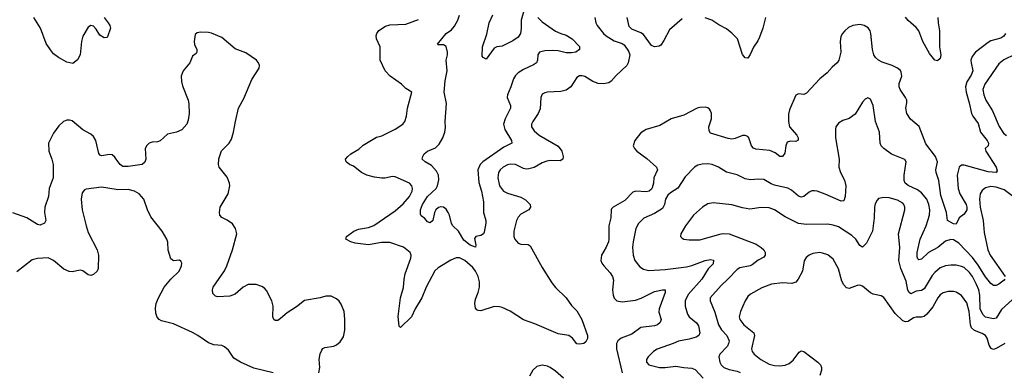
# Model space of a CAD drawing. Header units: inches. Extents: x 1245430 to 1420861, y 606325 to 671315.
# Tile 148 of 256: x 1339277 to 1346651, y 654474 to 657113. Entities that reach past the tile are written whole.
import ezdxf

# ---------------------------------------------------------------- set-up
doc = ezdxf.new("R2010")
doc.units = ezdxf.units.IN
doc.header["$MEASUREMENT"] = 0
doc.layers.add('B3635', color=7, linetype='Continuous')
doc.layers.add('B3645', color=7, linetype='Continuous')

msp = doc.modelspace()

# ---------------------------------------------------------------- linework, layer by layer
at = {"layer": 'B3635', "color": 5}
for points, elevation in [([(1339908.4, 657128.4), (1339939.2, 657090), (1339951.5, 657070), (1339956, 657050), (1339934.8, 656985.2), (1339930, 656979.5), (1339910, 656976.9), (1339878.2, 656998.2), (1339850, 657042.9), (1339830, 657065.6), (1339810, 657069.4), (1339790, 657056), (1339749.2, 656990), (1339740.2, 656950), (1339728.7, 656850), (1339710, 656812.7), (1339673.8, 656786.2), (1339630, 656795.8), (1339566.8, 656830), (1339530, 656858.4), (1339506.6, 656886.6), (1339475.8, 656935.9), (1339432.5, 657050), (1339383.2, 657130)], 880), ([(1340000, 656070.1), (1339990, 656084), (1339970, 656100.4), (1339950, 656104.5), (1339890, 656094), (1339880, 656100), (1339870.8, 656110.8), (1339848.2, 656208.2), (1339830, 656238.9), (1339810, 656255.1), (1339749, 656289), (1339670, 656355.6), (1339650, 656361.6), (1339630, 656360.5), (1339604.9, 656350), (1339570, 656319.6), (1339530, 656264.5), (1339493.1, 656190), (1339496.1, 656130), (1339518.5, 656070), (1339527.8, 656030), (1339526.7, 655930), (1339497.6, 655850), (1339492.4, 655790), (1339466, 655710), (1339463.8, 655670), (1339473.7, 655610), (1339463, 655590), (1339430, 655576), (1339410, 655579.8), (1339330, 655630.5), (1339226.2, 655666.2)], 920), ([(1340000, 655842.4), (1339890, 655860.4), (1339774.4, 655845.6), (1339761.5, 655838.5), (1339743.9, 655816.1), (1339738.3, 655770), (1339745.3, 655690), (1339774.2, 655570), (1339790, 655520.5), (1339857, 655390), (1339867.2, 655350), (1339865.3, 655250), (1339857.3, 655230), (1339830, 655204.8), (1339810, 655199.4), (1339790, 655204.1), (1339750, 655232.4), (1339730, 655237.8), (1339670, 655225.8), (1339647.4, 655227.4), (1339607, 655247), (1339530, 655309.7), (1339490, 655329.6), (1339410, 655325.1), (1339370, 655315.1), (1339255.1, 655224.9)], 940)]:
    msp.add_lwpolyline(points, dxfattribs=dict(at, elevation=elevation))
at = {"layer": 'B3645', "color": 5}
for points, elevation in [([(1343056.9, 657196.9), (1343031.6, 657110), (1343033.5, 657046.5), (1343028, 657010), (1343010, 656982.9), (1342970, 656954.5), (1342890, 656914), (1342850, 656909), (1342830, 656899.3), (1342770, 656818), (1342748, 656830), (1342741.2, 656841.2), (1342744, 656910), (1342776, 657004), (1342794, 657090), (1342821.4, 657150)], 840), ([(1343583.6, 657130), (1343591.8, 657090), (1343602.6, 657070), (1343648.8, 657010), (1343670, 656992.2), (1343730, 656955.5), (1343790, 656934), (1343803.8, 656923.8), (1343836.9, 656876.9), (1343845.7, 656850), (1343834.6, 656790), (1343824, 656770), (1343744, 656696), (1343707.2, 656652.8), (1343690, 656640.5), (1343650, 656632.4), (1343610, 656634.7), (1343570, 656649.7), (1343510, 656686.9), (1343490, 656694), (1343470, 656693.3), (1343450, 656680.9), (1343404.2, 656610), (1343370, 656585.3), (1343330, 656575.1), (1343229.1, 656570.9), (1343210, 656566.3), (1343190, 656554.5), (1343181.1, 656530), (1343175.3, 656444.7), (1343160.3, 656410), (1343119.6, 656350), (1343110.3, 656330), (1343110.4, 656310), (1343130, 656281.3), (1343168.5, 656250), (1343310, 656167), (1343337.4, 656130), (1343347.2, 656090), (1343344.4, 656070), (1343323.8, 656056.2), (1343250, 656058.7), (1343225.2, 656054.8), (1343190, 656042), (1343130, 656007.3), (1343090, 655995.6), (1343070, 655994.8), (1343050, 656000.3), (1342990, 656028.6), (1342950, 656032.9), (1342930, 656027.6), (1342897, 656010), (1342874.3, 655990), (1342862.4, 655970), (1342857.2, 655930), (1342870.2, 655870), (1342899.6, 655830), (1342930, 655813.9), (1343030, 655785.2), (1343064, 655764), (1343100.3, 655730), (1343102.6, 655710), (1343090.3, 655690), (1343030, 655656.5), (1343010, 655634.8), (1342998, 655610), (1342977.6, 655530), (1342978.1, 655490), (1342984.2, 655470), (1343010, 655439.7), (1343030, 655433.9), (1343086, 655430), (1343100, 655420), (1343190, 655258), (1343263.2, 655143.2), (1343289.1, 655109.1), (1343370.2, 655030), (1343410, 654974.6), (1343450, 654933.1), (1343487.8, 654870), (1343530.3, 654750), (1343530, 654728), (1343517.3, 654702.7), (1343502, 654690), (1343470, 654683.7), (1343450, 654686.6), (1343417, 654730), (1343390, 654749.6), (1343310, 654761), (1343136, 654836), (1343050, 654867.3), (1342950, 654931.6), (1342890, 654959.2), (1342870, 654965.1), (1342830, 654967.1), (1342730, 654935.1), (1342710, 654936.2), (1342701.7, 654941.7), (1342690, 654953.2), (1342685.3, 654990), (1342690, 655022), (1342709.8, 655070), (1342720.2, 655110), (1342719.9, 655150), (1342709.9, 655190), (1342691.2, 655230), (1342670, 655257.3), (1342610, 655309.9), (1342570, 655330.5), (1342544.9, 655330), (1342505.8, 655314.2), (1342410, 655255.3), (1342385.7, 655234.3), (1342321.8, 655110), (1342289.3, 655030), (1342239.3, 654950), (1342210.6, 654889.4), (1342130, 654809.3), (1342118, 654818), (1342111.8, 654891.8), (1342128.1, 655030), (1342151.4, 655108.6), (1342155.2, 655170), (1342163.4, 655210), (1342206.9, 655326.9), (1342208.8, 655350), (1342200.4, 655370), (1342151.4, 655411.4), (1342050, 655446.6), (1341985.6, 655445.6), (1341890, 655427.7), (1341790, 655441), (1341758, 655450), (1341719.3, 655470), (1341724.2, 655490), (1341778.4, 655530), (1341813.9, 655546.1), (1341890, 655558.2), (1341930, 655572.2), (1342090, 655681.3), (1342150, 655734.6), (1342196, 655790), (1342215.1, 655830), (1342218, 655850), (1342214.5, 655870), (1342197.2, 655890), (1342090, 655936.4), (1342070, 655938.9), (1342012.8, 655927.2), (1341990, 655927.1), (1341934.8, 655934.8), (1341877.2, 655950), (1341837, 655970), (1341776.3, 656016.3), (1341746, 656030), (1341721.2, 656050), (1341717.2, 656070), (1341733.2, 656090), (1341758, 656110), (1341815.7, 656144.3), (1341850, 656174), (1341950, 656233.1), (1341990, 656244), (1342090, 656293.1), (1342145.6, 656330), (1342160.5, 656350), (1342174, 656390), (1342181.3, 656450), (1342213.2, 656570), (1342170, 656598), (1342137, 656630), (1342050.5, 656690.5), (1342014.7, 656730), (1341976.9, 656810), (1341976.2, 656910), (1341949.5, 656970), (1341947.7, 656992.3), (1341952.7, 657010), (1341967.3, 657032.7), (1342016.6, 657063.4), (1342050, 657074.4), (1342170, 657078.9), (1342264.9, 657115.1)], 880), ([(1343158.2, 657130), (1343190, 657098.2), (1343290, 657026.9), (1343330, 657009), (1343370, 656998), (1343414, 656970), (1343470, 656913), (1343470.4, 656890), (1343442.8, 656870), (1343410, 656864.1), (1343370, 656864.9), (1343310, 656879.1), (1343270, 656882.9), (1343210, 656879.2), (1343168.9, 656871.1), (1343156.4, 656850), (1343155.8, 656810), (1343148.2, 656790), (1343125.9, 656774.1), (1343050, 656741.1), (1343010, 656716.2), (1342990, 656695.8), (1342974.3, 656670), (1342955.9, 656610), (1342930.2, 656550), (1342927.9, 656530), (1342953.1, 656470), (1342951.8, 656450), (1342912.3, 656370), (1342901.3, 656330), (1342909.3, 656290), (1342959, 656210), (1342962.4, 656190), (1342901.8, 656158.2), (1342745.1, 656050), (1342724.8, 656030), (1342709, 655990), (1342715.3, 655895.3), (1342735.3, 655830), (1342750.2, 655750), (1342750.5, 655670), (1342767.3, 655610), (1342767.7, 655590), (1342756.7, 655523.3), (1342750.6, 655509.4), (1342730, 655499), (1342692, 655490), (1342684, 655476), (1342694, 655426), (1342690, 655409.6), (1342650, 655424.7), (1342602.3, 655462.3), (1342563.5, 655530), (1342521.5, 655570), (1342510, 655587.8), (1342495, 655650), (1342485.6, 655670), (1342470, 655694), (1342450, 655711.1), (1342430, 655713.3), (1342412.3, 655707.7), (1342394.6, 655690), (1342384.7, 655670), (1342370, 655609.4), (1342350, 655592), (1342330, 655600.9), (1342310, 655625.6), (1342284.5, 655644.5), (1342278.6, 655658.6), (1342278.7, 655690), (1342293.6, 655730), (1342329.9, 655790), (1342395.3, 655850), (1342406.2, 655870), (1342415.3, 655915.3), (1342412.9, 655950), (1342399.7, 655979.7), (1342362.2, 656022.2), (1342312.7, 656050), (1342292.3, 656070), (1342296.2, 656090), (1342307.3, 656110), (1342330, 656128.5), (1342390, 656154.9), (1342419.4, 656180.6), (1342446, 656230), (1342459.7, 656270), (1342465.6, 656305.6), (1342462.9, 656350), (1342473.4, 656486.6), (1342454.8, 656570), (1342464.5, 656655.5), (1342479.2, 656730), (1342469.7, 656810), (1342480.5, 656850), (1342481.3, 656870), (1342470, 656913.2), (1342450, 656923.7), (1342410, 656924), (1342406, 656930), (1342471.8, 657010), (1342510, 657037.8), (1342534.3, 657065.7), (1342557.3, 657110), (1342570, 657147.3)], 860), ([(1344239.6, 657120.3), (1344142.6, 657037.4), (1344102.2, 656957.8), (1344078.4, 656921.6), (1344065.1, 656914.9), (1344030, 656911), (1344010, 656919.1), (1343950, 657001.1), (1343930, 657015.4), (1343862.3, 657042.3), (1343842.6, 657062.6), (1343826.4, 657130)], 880), ([(1344861.6, 657130), (1344842, 657050), (1344818.6, 656981.4), (1344805.5, 656954.5), (1344772.3, 656907.7), (1344748.3, 656851.7), (1344730, 656824.5), (1344710, 656827), (1344690, 656853.6), (1344653.2, 656970), (1344610, 657012.3), (1344570, 657043.6), (1344513.4, 657073.4), (1344459.6, 657110), (1344410, 657126)], 880), ([(1346153.4, 657130), (1346155, 657090), (1346166.7, 657030), (1346166.9, 656910), (1346175.2, 656850), (1346170, 656822.7), (1346150, 656804.5), (1346130, 656809.6), (1346090, 656858.9), (1346040.2, 656950), (1346009.8, 657030), (1345990, 657054.5), (1345930, 657105.8), (1345910, 657133)], 880), ([(1346659.2, 657010), (1346647.6, 656990), (1346625.2, 656974.8), (1346550, 656954), (1346530, 656942.8), (1346435.5, 656870), (1346410, 656836.4), (1346401.5, 656810), (1346402.4, 656790), (1346415.3, 656730), (1346403.1, 656696.9), (1346370, 656646.9), (1346359.8, 656610), (1346364.3, 656570), (1346388.4, 656490), (1346405.1, 656410), (1346414.4, 656390), (1346456.4, 656336.4), (1346473.4, 656270), (1346523.6, 656210), (1346532.3, 656190), (1346530.3, 656170), (1346507.7, 656150), (1346512.7, 656130), (1346590.2, 656010), (1346598.2, 655981.8), (1346591, 655969), (1346530, 655975.5), (1346350, 656025.4), (1346330, 656025), (1346312.9, 656010), (1346298.8, 655950), (1346306.2, 655850), (1346318.4, 655810), (1346364.5, 655730), (1346370.6, 655710), (1346370.1, 655690), (1346350, 655657.2), (1346314, 655630), (1346290, 655583.7), (1346270, 655585.4), (1346225.6, 655610), (1346218.4, 655670), (1346176, 655796), (1346161, 655910), (1346140.3, 655970), (1346137.7, 655990), (1346149.8, 656050), (1346136.8, 656090), (1346063.3, 656183.3), (1346014.2, 656314.2), (1345949.2, 656369.2), (1345920.3, 656410), (1345912.8, 656450), (1345920.9, 656490), (1345920.4, 656510), (1345912.1, 656530), (1345871.6, 656590), (1345864, 656610), (1345864.1, 656635.9), (1345884.8, 656690), (1345879.7, 656719.7), (1345872.5, 656732.5), (1345850, 656750.7), (1345810, 656769.8), (1345735.3, 656795.3), (1345709.9, 656809.9), (1345687.2, 656830), (1345674.5, 656850), (1345663.1, 656890), (1345651.7, 657010), (1345646, 657030), (1345632, 657052), (1345602.7, 657070), (1345570, 657075.9), (1345517.3, 657070), (1345485.4, 657054.6), (1345456, 657030), (1345438.3, 657010), (1345426.1, 656986.1), (1345420.7, 656950), (1345425.7, 656870), (1345412.2, 656810), (1345400.5, 656790), (1345362.2, 656757.8), (1345324.4, 656715.6), (1345268.4, 656670), (1345170, 656562), (1345150, 656554), (1345110, 656557), (1345090, 656549.2), (1345041.8, 656438.2), (1345035.1, 656404.9), (1345033.6, 656350), (1345042, 656310), (1345096.1, 656250), (1345107, 656230), (1345108, 656212), (1345090, 656202.6), (1345050, 656204.7), (1345024.8, 656195.2), (1345013.8, 656170), (1345007.1, 656112.9), (1344990, 656089.6), (1344970, 656089.7), (1344935.5, 656115.5), (1344894.5, 656134.5), (1344790, 656144.8), (1344772.4, 656152.4), (1344757.2, 656170), (1344737.6, 656230), (1344730, 656239.5), (1344710, 656247), (1344690, 656245.6), (1344635.8, 656224.2), (1344610, 656219.2), (1344582.7, 656222.7), (1344450, 656263), (1344440.1, 656280.1), (1344438.5, 656310), (1344458, 656370), (1344457.6, 656410), (1344451.3, 656431.3), (1344442.5, 656442.5), (1344430, 656452.7), (1344410, 656458), (1344370, 656456.2), (1344350, 656449.6), (1344250, 656398.7), (1344156.3, 656370), (1344070, 656322), (1343970, 656291.2), (1343930, 656265.1), (1343883.8, 656210), (1343870.5, 656170), (1343880.5, 656150), (1343899.3, 656130), (1343973.5, 656073.5), (1344045.3, 656010), (1344053.7, 655990), (1344027.3, 655930), (1344024, 655890), (1344014.6, 655854.6), (1344010, 655845.6), (1343990.5, 655830), (1343970, 655823.5), (1343890.2, 655829.8), (1343870, 655823), (1343810, 655759.2), (1343722.8, 655710), (1343710, 655697.2), (1343706, 655690), (1343704.9, 655630), (1343690.2, 655570), (1343690.2, 655470.2), (1343686.2, 655450), (1343669.2, 655410), (1343633.6, 655350), (1343630.3, 655310), (1343637.4, 655290), (1343651, 655271), (1343698.7, 655218.7), (1343717.5, 655190), (1343724, 655164), (1343717.6, 655090), (1343721.4, 655050), (1343728.5, 655028.5), (1343748.5, 655008.5), (1343790, 655000.4), (1343890, 655013.9), (1343931.1, 655028.9), (1344030, 655078.2), (1344090, 655091.7), (1344110.3, 655090.3), (1344112.3, 655072.3), (1344065, 654950), (1344064.9, 654924.9), (1344081.6, 654870), (1344073.8, 654846.2), (1344053.7, 654830), (1344030, 654822.8), (1343930, 654808.2), (1343860.8, 654759.2), (1343781.7, 654730), (1343756.5, 654710), (1343745.8, 654690), (1343746.3, 654650), (1343789.5, 654470)], 920), ([(1341517.7, 654470), (1341524, 654510), (1341519.2, 654570), (1341527.9, 654612), (1341539.8, 654640.2), (1341547.9, 654652), (1341561.6, 654658.4), (1341630, 654669), (1341650, 654678.9), (1341678, 654702), (1341700.8, 654739.2), (1341710.8, 654790), (1341712.7, 654872.7), (1341706.6, 654930), (1341684.1, 654984.1), (1341670, 655005.6), (1341650, 655023.6), (1341610, 655043), (1341570, 655044.4), (1341527.7, 655032.3), (1341410, 655010.7), (1341350, 654964.4), (1341279.8, 654920.2), (1341230, 654875.4), (1341210, 654862), (1341190, 654860.7), (1341180.7, 654870), (1341172.8, 654890), (1341174, 654970), (1341165.7, 655010), (1341125.7, 655085.7), (1341110, 655103.6), (1341090, 655116.3), (1341048, 655130), (1340989, 655131), (1340950, 655111.6), (1340890, 655058.7), (1340850, 655043.1), (1340757.5, 655037.5), (1340742.9, 655042.9), (1340723.9, 655063.9), (1340720.7, 655090), (1340726, 655110), (1340810, 655232.7), (1340829, 655271), (1340871.1, 655391.1), (1340902.2, 655510), (1340894.3, 655550), (1340870, 655585.1), (1340830, 655613.3), (1340791.3, 655631.3), (1340776.2, 655650), (1340773.3, 655670), (1340778.7, 655710), (1340837.6, 655810), (1340849.7, 655870), (1340848.4, 655890), (1340830, 655934), (1340771.2, 656010), (1340766, 656030), (1340767.9, 656072), (1340788.1, 656131.9), (1340845.6, 656190), (1340862.2, 656217.8), (1340879.1, 656270), (1340892.2, 656350), (1340916.4, 656450), (1340956.2, 656523.8), (1341014.9, 656665.1), (1341069.2, 656750), (1341073.2, 656770), (1341066, 656790), (1341049.3, 656810), (1340970, 656864), (1340890, 656894.7), (1340790, 656979.6), (1340713, 657013), (1340690, 657018.4), (1340630, 657020.9), (1340605.8, 657014.2), (1340590, 657002), (1340583.1, 656950), (1340587, 656927), (1340603, 656890), (1340604, 656870), (1340598.8, 656861.2), (1340570, 656839), (1340552, 656790), (1340502, 656730), (1340487, 656690), (1340488.7, 656650), (1340496.9, 656616.9), (1340538.4, 656510), (1340543.9, 656483.9), (1340545.3, 656410), (1340538.6, 656361.4), (1340528.9, 656331.1), (1340490.4, 656289.6), (1340450, 656272), (1340384.4, 656255.6), (1340330, 656206), (1340310, 656198), (1340270, 656197), (1340246.8, 656190), (1340228.5, 656171.5), (1340216.3, 656150), (1340222, 656070), (1340213.8, 656046.2), (1340194.8, 656030), (1340090, 656013.3), (1340050, 656013.1), (1340030, 656028.3), (1340000, 656070.1)], 920), ([(1346730, 656851.5), (1346647.7, 656812.3), (1346610, 656782.2), (1346506, 656630), (1346491, 656590), (1346497.6, 656550), (1346512.5, 656510), (1346563.2, 656430), (1346612.8, 656312.8), (1346644.8, 656264.8), (1346666.7, 656246.7)], 940), ([(1346655.8, 655170), (1346650, 655164.2), (1346610, 655133.6), (1346590, 655124.5), (1346570, 655123.6), (1346550, 655138.9), (1346510, 655188.9), (1346456.3, 655276.3), (1346413.6, 655333.6), (1346310, 655440.8), (1346270, 655465.7), (1346250, 655468.9), (1346210, 655455), (1346153, 655407), (1346082.3, 655370), (1346030, 655320.4), (1346010, 655315.1), (1346002.5, 655322.5), (1345997.6, 655337.6), (1345998.7, 655370), (1346020.4, 655470), (1346066.3, 655570), (1346091.2, 655650), (1346094.2, 655690), (1346086.9, 655730), (1346069.9, 655770), (1346030, 655817.8), (1346000.7, 655840.7), (1345931.3, 655871.3), (1345909.7, 655890), (1345902, 655910), (1345900.7, 655950), (1345915.6, 656050), (1345905.6, 656065.6), (1345805.6, 656105.6), (1345747.6, 656150), (1345729.7, 656170), (1345721.7, 656190), (1345715.4, 656270), (1345686.3, 656350), (1345669.6, 656470), (1345650, 656519), (1345630, 656529.2), (1345610, 656517.2), (1345590, 656496), (1345535.1, 656404.9), (1345490, 656374.5), (1345442, 656358), (1345410, 656338), (1345390.5, 656310), (1345385.8, 656294.1), (1345386.5, 656230), (1345414.9, 656070), (1345412.4, 656010), (1345425.3, 655970), (1345453, 655913), (1345463.6, 655870), (1345460.3, 655790), (1345450, 655758), (1345430, 655754.7), (1345310, 655807.7), (1345250, 655829.7), (1345230, 655832.2), (1345210, 655831.1), (1345190, 655823), (1345150, 655789.7), (1345130, 655784.7), (1345110, 655792.4), (1345057.3, 655837.3), (1345030, 655852), (1344930, 655873.6), (1344904.1, 655884.1), (1344850, 655916.4), (1344810, 655920.3), (1344750, 655914.6), (1344710, 655922.4), (1344650, 655952), (1344570, 655970.9), (1344510, 656008.4), (1344464, 656030), (1344430, 656035.1), (1344388.2, 656031.8), (1344356.1, 656023.9), (1344331.3, 656008.7), (1344262, 655938), (1344207, 655853), (1344150, 655817.2), (1344130, 655798.7), (1344113.8, 655770), (1344106, 655730), (1344090, 655699.7), (1344030, 655662.2), (1343951.9, 655628.1), (1343911.8, 655588.2), (1343891, 655549), (1343872.3, 655450), (1343867.1, 655410), (1343871.5, 655351.5), (1343883.7, 655310), (1343922.4, 655262.4), (1343950, 655246), (1343990, 655236.5), (1344110, 655242.5), (1344270, 655264.2), (1344310, 655274.2), (1344410, 655311), (1344450, 655317.8), (1344473.9, 655313.9), (1344470, 655285.4), (1344432, 655248), (1344386.3, 655170), (1344283.3, 655056.7), (1344259.8, 655010), (1344260.2, 654970), (1344277.2, 654910), (1344290.2, 654890), (1344345.2, 654845.2), (1344361, 654821), (1344371.2, 654770), (1344364.2, 654750), (1344342.4, 654737.6), (1344290, 654722.3), (1344210, 654707.8), (1344170, 654688.8), (1344050, 654647.1), (1344024.4, 654630), (1343984.4, 654590), (1343972.4, 654570), (1343970.4, 654550), (1343989.3, 654529.3), (1344069.3, 654509.3), (1344110.7, 654509.3), (1344190, 654520.8), (1344250, 654510.2), (1344310, 654505.8), (1344334.6, 654494.6), (1344396.5, 654430)], 940), ([(1341175.3, 654470), (1341030, 654505.7), (1340929.8, 654549.8), (1340880.6, 654580.6), (1340840.7, 654640.7), (1340810, 654665.6), (1340790, 654674), (1340730, 654680.5), (1340690, 654693.6), (1340610, 654749.7), (1340571.4, 654771.4), (1340430, 654837.2), (1340340.1, 654860.1), (1340321.2, 654870), (1340306.3, 654886.3), (1340296.9, 654916.9), (1340294.9, 654954.9), (1340299.7, 654990), (1340312.7, 655027.3), (1340359.3, 655110), (1340410, 655171), (1340470, 655231.3), (1340489.2, 655270), (1340491.9, 655291.9), (1340484.7, 655304.7), (1340472.7, 655312.7), (1340430, 655309.2), (1340410, 655322), (1340387.7, 655387.7), (1340387.3, 655447.3), (1340378, 655470), (1340342.7, 655530), (1340258, 655638), (1340234.3, 655690), (1340206.6, 655770), (1340171.5, 655810), (1340136, 655830), (1340090, 655842.2), (1340010, 655840.8), (1340000, 655842.4)], 940), ([(1346730, 655780.1), (1346650, 655838.8), (1346590, 655860.2), (1346550, 655863.7), (1346510, 655853.5), (1346485.5, 655834.5), (1346470.1, 655809.9), (1346465.3, 655770), (1346470.1, 655710), (1346493.2, 655610), (1346500.3, 655520.3), (1346528.5, 655390), (1346546, 655350), (1346657, 655190)], 940), ([(1346710, 655016.1), (1346630, 654942.9), (1346590, 654878.5), (1346570, 654874.2), (1346510, 654887.6), (1346490, 654907), (1346469.6, 654950), (1346468.5, 655050), (1346459.6, 655090), (1346443.4, 655130), (1346411.8, 655190), (1346390, 655219.8), (1346350, 655257.2), (1346330, 655266.6), (1346290, 655274.6), (1346250, 655275.8), (1346210, 655269.8), (1346170, 655254.8), (1346130, 655222), (1346110, 655197.2), (1346050, 655099.8), (1346030, 655086.6), (1345990, 655080.4), (1345950, 655061.7), (1345939.7, 655070), (1345928.8, 655088.8), (1345916.2, 655156.2), (1345875, 655250), (1345862.2, 655310), (1345868.8, 655408.8), (1345858.7, 655510), (1345906, 655690), (1345906, 655710), (1345898.5, 655730), (1345890, 655739.1), (1345850, 655761.4), (1345790, 655779.4), (1345750, 655783.1), (1345710, 655774), (1345698.4, 655761.6), (1345684.6, 655735.4), (1345678.5, 655710), (1345676.9, 655630), (1345664.7, 655530), (1345618.7, 655441.3), (1345590, 655409.6), (1345570, 655422), (1345538.5, 655470), (1345510, 655497.7), (1345410, 655563.1), (1345370, 655575.8), (1345330, 655581.8), (1345170, 655579.4), (1345110, 655588.1), (1345010, 655637.1), (1344930, 655689.8), (1344890, 655704.2), (1344830, 655706.4), (1344745.4, 655694.6), (1344690, 655704.5), (1344610, 655728.3), (1344470, 655742.4), (1344430, 655735.1), (1344390, 655709.6), (1344323.7, 655650), (1344263, 655570), (1344227.3, 655510), (1344226.8, 655490), (1344238.5, 655478.5), (1344252, 655470), (1344290, 655464.6), (1344370, 655466.2), (1344530, 655510.2), (1344550, 655513.5), (1344590, 655510.2), (1344791.9, 655431.9), (1344830, 655409), (1344849, 655390), (1344860.2, 655370), (1344860.9, 655350), (1344850, 655335.1), (1344807.5, 655312.5), (1344761.8, 655278.2), (1344748.6, 655271.4), (1344670, 655254.8), (1344650, 655242.2), (1344580.9, 655170), (1344530, 655124.7), (1344448.5, 655030), (1344447, 655010), (1344483, 654923), (1344510, 654830.3), (1344532.4, 654792.4), (1344573.8, 654750), (1344589.3, 654710), (1344586.5, 654690), (1344576.9, 654670), (1344520.3, 654610), (1344513.6, 654590), (1344520.2, 654550), (1344531.3, 654530), (1344551.7, 654510), (1344590, 654493.6), (1344650, 654482.4), (1344673.3, 654473.3)], 960), ([(1346654.6, 654690), (1346590, 654651.5), (1346570, 654645.6), (1346552.3, 654652.3), (1346537.3, 654677.3), (1346522.5, 654730), (1346509.3, 654749.3), (1346484.7, 654764.7), (1346426.7, 654786.7), (1346406, 654806), (1346397.1, 654830), (1346388.5, 654930), (1346370, 654993), (1346330, 655048.6), (1346290, 655073.6), (1346270, 655078.4), (1346230, 655078.4), (1346192.5, 655067.5), (1346170, 655053.5), (1346152.6, 655030), (1346116.9, 654963.1), (1346070, 654908.3), (1346050, 654892.1), (1346030, 654886.6), (1345990, 654887.6), (1345970, 654880.9), (1345930, 654855.1), (1345910, 654851.1), (1345890, 654859.7), (1345833.4, 654913.4), (1345750, 655032.7), (1345730, 655046.6), (1345670, 655058.9), (1345650, 655069.7), (1345590, 655117.4), (1345570, 655125.4), (1345550, 655124), (1345490, 655100.5), (1345470, 655106), (1345450, 655127.6), (1345434.9, 655154.9), (1345409, 655249), (1345370, 655320.7), (1345330, 655353.3), (1345290, 655366.6), (1345269.7, 655369.7), (1345218, 655362), (1345188.9, 655351.1), (1345166.4, 655333.6), (1345152.8, 655307.2), (1345139, 655230), (1345108.4, 655171.6), (1345090, 655149.6), (1345060.6, 655139.4), (1344990, 655142.8), (1344907.4, 655132.6), (1344833.9, 655106.1), (1344750, 655059.1), (1344730, 655040.5), (1344711.4, 655010), (1344674.7, 654930), (1344666.2, 654890), (1344671.3, 654870), (1344699.6, 654830), (1344775.2, 654770), (1344781, 654750), (1344756.9, 654650), (1344762, 654630), (1344778.7, 654610), (1344826.7, 654570), (1344890, 654535.2), (1344930, 654523.8), (1344970, 654521.5), (1345010, 654526.4), (1345040.4, 654539.6), (1345070, 654564.4), (1345115.9, 654624.1), (1345130, 654633.8), (1345150, 654630.2), (1345254, 654550), (1345274.2, 654530), (1345282, 654510), (1345281.8, 654490), (1345270.2, 654450)], 980), ([(1343349.8, 654430), (1343290, 654481.2), (1343250, 654510.7), (1343230, 654519.4), (1343190, 654527), (1343150, 654518), (1343118.9, 654490), (1343095.6, 654444.4)], 920)]:
    msp.add_lwpolyline(points, dxfattribs=dict(at, elevation=elevation))

doc.saveas('drawing.dxf')
